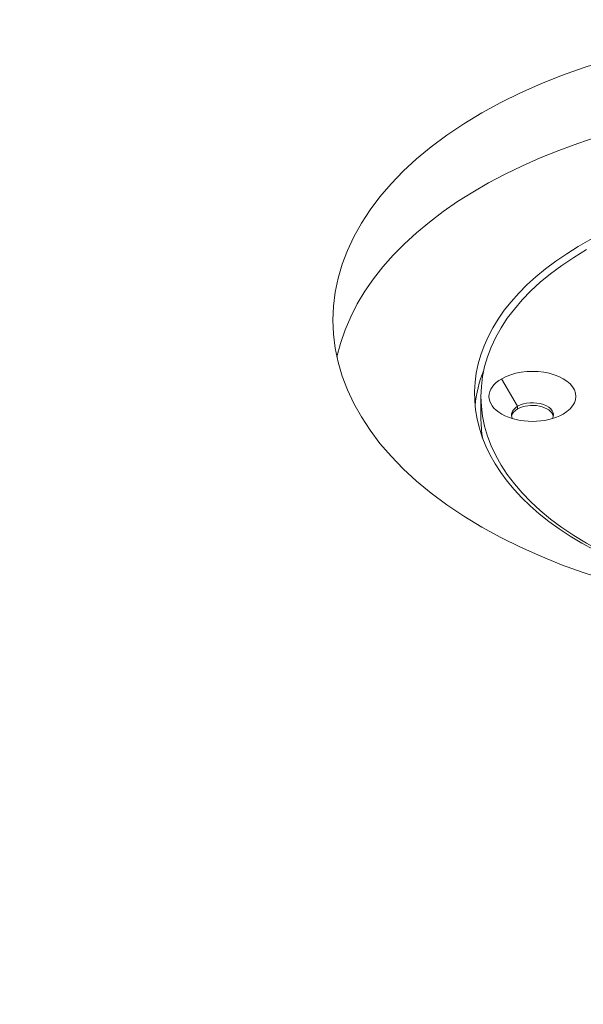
# Model space of a CAD drawing. Header units: millimetres. Extents: x 3163 to 5187, y 223 to 1022.
# Tile 9 of 15: x 4611 to 4699, y 532 to 685. Entities that reach past the tile are written whole.
import ezdxf

# ---------------------------------------------------------------- set-up
doc = ezdxf.new("R2010")
doc.units = ezdxf.units.MM

msp = doc.modelspace()

# ---------------------------------------------------------------- linework, layer by layer
at = {"color": 7, "linetype": 'Continuous', "lineweight": 15, "extrusion": (-5.55112e-17, 0.817547, 0.575862)}
for p, q in [((4688.46, 625.19), (4685.98, 629.47)), ((4682.76, 626.72), (4682.76, 623.45)), ((4688.46, 625.19), (4688.46, 624.78))]:
    msp.add_line(p, q, dxfattribs=at)
at = {"color": 7, "linetype": 'Continuous', "lineweight": 15, "extrusion": (1.04445e-16, -5.55112e-17, -1)}
msp.add_ellipse((4738.76, 638.58), major_axis=(-79, 0), ratio=0.575862, start_param=-2.356194, end_param=3.926991, dxfattribs=at)
at = {"color": 7, "linetype": 'Continuous', "lineweight": 15}
for centre, major_axis, start_param, end_param in [((5149.57, 875.16), (-880.99, 0), 0.396434, 1.174378), ((4738.76, 627.13), (-79, 0), 3.267722, 6.157056), ((4738.76, 626.72), (-56, 0), -0.785398, 2.356194), ((4738.76, 623.45), (-57, 0), -0.22629, -0.05607), ((4690.76, 623.86), (-3.25, 0), 2.8167, 5.497787), ((4690.76, 623.86), (-3.25, 0), -0.785398, 0.324893), ((4690.76, 623.45), (-3.25, 0), -0.785398, -0.109425), ((4690.76, 623.45), (-3.25, 0), 3.251018, 5.497787), ((4738.76, 623.45), (-56, 0), 0, 0.101057)]:
    msp.add_ellipse(centre, major_axis=major_axis, ratio=0.575862, start_param=start_param, end_param=end_param, dxfattribs=at)
at = {"color": 7, "linetype": 'Continuous', "lineweight": 15, "extrusion": (1.85271e-16, 1.11022e-16, -1)}
msp.add_ellipse((4738.76, 627.13), major_axis=(-57, 0), ratio=0.575862, start_param=2.660887, end_param=8.334687, dxfattribs=at)
at = {"color": 7, "linetype": 'Continuous', "lineweight": 15, "extrusion": (1.16212e-16, -2.77556e-16, -1)}
for start_param, end_param in [(0.785398, 3.926991), (-2.356194, 0.785398)]:
    msp.add_ellipse((4690.76, 626.72), major_axis=(-6.75, 0), ratio=0.575862, start_param=start_param, end_param=end_param, dxfattribs=at)

doc.saveas('drawing.dxf')
